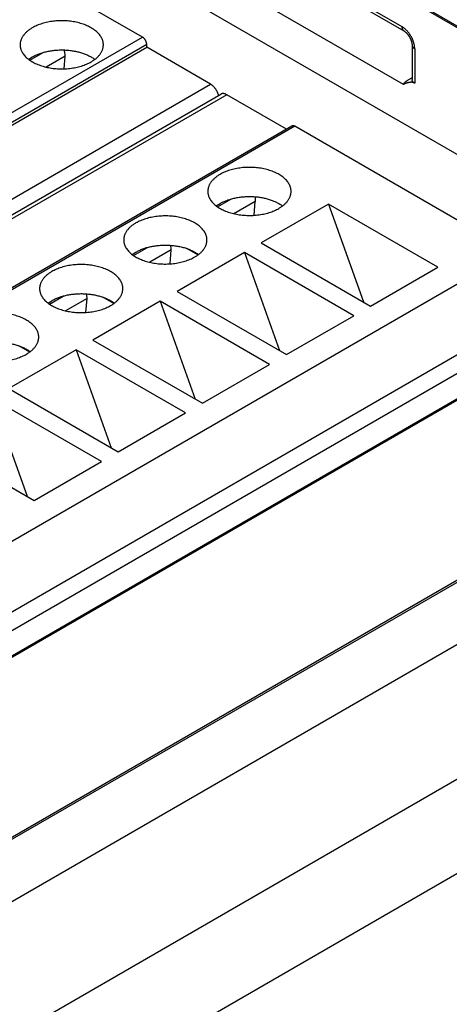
# Model space of a CAD drawing. Header units: inches. Extents: x 0 to 34, y 0 to 22.
# Tile 75 of 80: x 30.952 to 31.308, y 18.541 to 19.355. Entities that reach past the tile are written whole.
import ezdxf

# ---------------------------------------------------------------- set-up
doc = ezdxf.new("R2010")
doc.units = ezdxf.units.IN
doc.header["$LTSCALE"] = 1.87
doc.header["$MEASUREMENT"] = 0
doc.layers.get('0').update_dxf_attribs({"linetype": 'CONTINUOUS'})

msp = doc.modelspace()

# ---------------------------------------------------------------- linework, layer by layer
at = {"color": 7, "linetype": 'CONTINUOUS'}
for p, q in [((31.3233, 19.34474), (30.50474, 19.81737)), ((31.32298, 19.34369), (30.50474, 19.81613)), ((30.50474, 19.7112), (31.61904, 19.06782)), ((31.03139, 19.48643), (31.26846, 19.34954)), ((31.03294, 19.48299), (31.27001, 19.34611)), ((31.05381, 19.34095), (30.87356, 19.44503)), ((31.26971, 19.30176), (31.03002, 19.44016)), ((28.93111, 18.11532), (31.05381, 19.34095)), ((28.93459, 18.10929), (31.05729, 19.33492)), ((28.93459, 18.10688), (31.05729, 19.33251)), ((30.96064, 19.32171), (30.97214, 19.32835)), ((31.05729, 19.33251), (31.05729, 19.33492)), ((31.11019, 19.30197), (31.05729, 19.33251)), ((31.27686, 19.33424), (31.27686, 19.3057)), ((31.27906, 19.33118), (31.27906, 19.30271)), ((30.9596, 19.32247), (30.96264, 19.32447)), ((30.98976, 19.32509), (30.97413, 19.31607)), ((30.98893, 19.31466), (30.98976, 19.32509)), ((31.27686, 19.30734), (31.27337, 19.30532)), ((28.98749, 18.07634), (31.11019, 19.30197)), ((28.99588, 18.06809), (31.11859, 19.29371)), ((31.12352, 19.29323), (29.0008, 18.0676)), ((31.17288, 19.26472), (31.12352, 19.29323)), ((31.17743, 19.26735), (29.05472, 18.04172)), ((31.17989, 19.26711), (29.05718, 18.04148)), ((31.36015, 19.16303), (31.17989, 19.26711)), ((31.11595, 19.20045), (31.12745, 19.20709)), ((31.11491, 19.2012), (31.11795, 19.20321)), ((31.14715, 19.20504), (31.12944, 19.19481)), ((31.14624, 19.1935), (31.14715, 19.20504)), ((31.20773, 19.20281), (31.15205, 19.17066)), ((31.29821, 19.15057), (31.20773, 19.20281)), ((31.20773, 19.20281), (31.23665, 19.12182)), ((31.04635, 19.16027), (31.05785, 19.16691)), ((31.07758, 19.1656), (31.07717, 19.16869)), ((31.09969, 19.16071), (31.0906, 19.16596)), ((31.15205, 19.17066), (31.24253, 19.11842)), ((31.36015, 19.16303), (29.23743, 17.9374)), ((31.04531, 19.16102), (31.04835, 19.16303)), ((31.07755, 19.16485), (31.05984, 19.15462)), ((31.07664, 19.15331), (31.07755, 19.16485)), ((31.13813, 19.16263), (31.08245, 19.13048)), ((31.22861, 19.11039), (31.13813, 19.16263)), ((31.13813, 19.16263), (31.16705, 19.08163)), ((31.24253, 19.11842), (31.29821, 19.15057)), ((30.97675, 19.12008), (30.98826, 19.12672)), ((31.00796, 19.12467), (30.99024, 19.11444)), ((31.00704, 19.11313), (31.00796, 19.12467)), ((31.00799, 19.12542), (31.00758, 19.1285)), ((31.0301, 19.12053), (31.021, 19.12578)), ((31.08245, 19.13048), (31.17293, 19.07824)), ((30.97571, 19.12084), (30.97875, 19.12285)), ((31.06853, 19.12244), (31.01286, 19.09029)), ((31.15901, 19.0702), (31.06853, 19.12244)), ((31.06853, 19.12244), (31.09746, 19.04145)), ((29.2522, 17.88772), (31.37491, 19.11335)), ((31.17293, 19.07824), (31.22861, 19.11039)), ((31.35597, 19.08668), (29.24036, 17.86516)), ((29.25922, 17.85426), (31.39961, 19.0901)), ((30.9605, 19.08034), (30.95141, 19.08559)), ((31.01286, 19.09029), (31.10333, 19.03805)), ((28.99532, 17.55291), (31.64593, 19.08334)), ((28.99678, 17.55207), (31.64843, 19.0831)), ((31.37407, 19.07624), (29.25845, 17.85471)), ((30.99894, 19.08226), (30.94326, 19.05011)), ((31.08941, 19.03002), (30.99894, 19.08226)), ((30.99894, 19.08226), (31.02786, 19.00126)), ((31.10333, 19.03805), (31.15901, 19.0702)), ((31.69319, 19.05725), (29.04154, 17.52622)), ((30.94326, 19.05011), (31.03374, 18.99787)), ((31.01982, 18.98983), (30.92934, 19.04207)), ((30.92934, 19.04207), (30.95826, 18.96108)), ((31.03374, 18.99787), (31.08941, 19.03002)), ((30.87366, 19.00992), (30.96414, 18.95768)), ((30.96414, 18.95768), (31.01982, 18.98983)), ((31.75443, 18.98107), (29.10278, 17.45004)), ((29.11699, 17.3806), (31.76864, 18.91163))]:
    msp.add_line(p, q, dxfattribs=at)
msp.add_lwpolyline([(31.27001, 19.34611), (31.27011, 19.34605), (31.27025, 19.34597), (31.27038, 19.34588), (31.27052, 19.34579), (31.27067, 19.34568), (31.27082, 19.34557), (31.27097, 19.34546), (31.27113, 19.34533), (31.27129, 19.3452), (31.27145, 19.34506), (31.27162, 19.34491), (31.27179, 19.34475), (31.27196, 19.34459), (31.27214, 19.34441), (31.27232, 19.34423), (31.27249, 19.34404), (31.27267, 19.34385), (31.27285, 19.34365), (31.27302, 19.34344), (31.2732, 19.34323), (31.27337, 19.34301), (31.27355, 19.34278), (31.27372, 19.34255), (31.27388, 19.34232), (31.27405, 19.34208), (31.27422, 19.34183), (31.27438, 19.34158), (31.27453, 19.34133), (31.27469, 19.34107), (31.27484, 19.34081), (31.27498, 19.34055), (31.27513, 19.34028), (31.27526, 19.34002), (31.27539, 19.33975), (31.27552, 19.33949), (31.27564, 19.33922), (31.27575, 19.33896), (31.27586, 19.3387), (31.27596, 19.33844), (31.27606, 19.33818), (31.27615, 19.33792), (31.27624, 19.33767), (31.27632, 19.33742), (31.27639, 19.33717), (31.27646, 19.33693), (31.27652, 19.33669), (31.27658, 19.33646), (31.27663, 19.33623), (31.27668, 19.33601), (31.27672, 19.3358), (31.27675, 19.33559), (31.27678, 19.33539), (31.2768, 19.3352), (31.27682, 19.33502), (31.27684, 19.33484), (31.27685, 19.33467), (31.27686, 19.33451), (31.27686, 19.33436), (31.27686, 19.33424)], dxfattribs=at)
for centre, start in [((30.98035, 19.32583), 355.49608), ((31.06815, 19.16559), 355.4961), ((30.99855, 19.12541), 355.4961)]:
    msp.add_arc(centre, 0.00944, start, 0.07637, dxfattribs=at)
for points, knots in [([(31.02145, 19.33452), (31.02145, 19.33476), (31.02143, 19.33525), (31.02136, 19.33598), (31.02125, 19.33671), (31.02108, 19.33744), (31.02087, 19.33816), (31.02062, 19.33888), (31.02032, 19.33959), (31.01985, 19.34054), (31.01915, 19.34171), (31.01815, 19.34306), (31.01697, 19.34436), (31.01564, 19.3456), (31.01415, 19.34679), (31.01252, 19.34791), (31.01074, 19.34896), (31.00884, 19.34992), (31.00682, 19.35081), (31.0047, 19.3516), (31.00248, 19.35231), (31.00017, 19.35292), (30.9978, 19.35343), (30.99536, 19.35383), (30.99289, 19.35413), (30.99037, 19.35433), (30.98785, 19.35442), (30.98531, 19.3544), (30.98279, 19.35428), (30.98029, 19.35405), (30.97782, 19.35371), (30.9754, 19.35327), (30.97305, 19.35272), (30.97077, 19.35208), (30.96858, 19.35135), (30.96649, 19.35052), (30.96451, 19.34961), (30.96325, 19.34893), (30.96264, 19.34858)], [0, 0, 0, 0, 0.010653, 0.021335, 0.032074, 0.042898, 0.053833, 0.064905, 0.076137, 0.08755, 0.110991, 0.135368, 0.160781, 0.187296, 0.214949, 0.243748, 0.273677, 0.3047, 0.336759, 0.369784, 0.403688, 0.438373, 0.473732, 0.509648, 0.545999, 0.582658, 0.619494, 0.656374, 0.693166, 0.729736, 0.765956, 0.8017, 0.836846, 0.871282, 0.904903, 0.937615, 0.969337, 1, 1, 1, 1]), ([(30.96264, 19.34858), (30.96225, 19.34836), (30.96148, 19.34789), (30.96038, 19.34715), (30.95933, 19.34638), (30.95836, 19.34558), (30.95745, 19.34476), (30.95662, 19.34391), (30.95586, 19.34304), (30.95517, 19.34215), (30.95456, 19.34123), (30.95403, 19.34031), (30.95358, 19.33936), (30.9532, 19.33841), (30.95291, 19.33744), (30.9527, 19.33647), (30.95258, 19.3355), (30.95255, 19.33484), (30.95255, 19.33452)], [0, 0, 0, 0, 0.075233, 0.14856, 0.219957, 0.28942, 0.356963, 0.422622, 0.486452, 0.548535, 0.608975, 0.667901, 0.725471, 0.781862, 0.837279, 0.891946, 0.946102, 1, 1, 1, 1]), ([(31.26846, 19.34954), (31.26846, 19.34935), (31.26847, 19.34897), (31.26855, 19.34842), (31.26867, 19.3479), (31.26885, 19.34744), (31.26907, 19.34702), (31.26929, 19.34671), (31.2695, 19.3465), (31.26966, 19.34635), (31.26983, 19.34622), (31.26995, 19.34615), (31.27001, 19.34611)], [0, 0, 0, 0, 0.148578, 0.289445, 0.422643, 0.548539, 0.667875, 0.781791, 0.837227, 0.891911, 0.946085, 1, 1, 1, 1]), ([(31.27906, 19.33118), (31.27906, 19.33128), (31.27906, 19.33148), (31.27905, 19.33179), (31.27903, 19.33209), (31.279, 19.33251), (31.27895, 19.33304), (31.27886, 19.33369), (31.27875, 19.33434), (31.27856, 19.33523), (31.27826, 19.33634), (31.27789, 19.33746), (31.27755, 19.33835), (31.27728, 19.33901), (31.27698, 19.33968), (31.27655, 19.34056), (31.27597, 19.34163), (31.2752, 19.34289), (31.2745, 19.34389), (31.27391, 19.34465), (31.27331, 19.34539), (31.27253, 19.34627), (31.27155, 19.34724), (31.27071, 19.34798), (31.27002, 19.34851), (31.26959, 19.34883), (31.26924, 19.34906), (31.26898, 19.34923), (31.26872, 19.34939), (31.26854, 19.34949), (31.26846, 19.34954)], [0, 0, 0, 0, 0.013721, 0.027604, 0.041645, 0.055847, 0.084718, 0.114193, 0.144236, 0.17481, 0.237374, 0.301555, 0.334143, 0.366997, 0.400064, 0.43329, 0.500002, 0.566715, 0.633, 0.665852, 0.69844, 0.762626, 0.825199, 0.885806, 0.915276, 0.944147, 0.95835, 0.972392, 0.986277, 1, 1, 1, 1]), ([(31.05729, 19.33492), (31.05729, 19.33506), (31.05728, 19.33533), (31.05723, 19.33575), (31.05715, 19.33618), (31.05703, 19.33662), (31.05689, 19.33706), (31.05671, 19.3375), (31.05651, 19.33793), (31.05628, 19.33835), (31.05603, 19.33876), (31.05575, 19.33916), (31.05546, 19.33953), (31.05515, 19.33987), (31.05483, 19.34019), (31.0545, 19.34048), (31.05416, 19.34073), (31.05393, 19.34088), (31.05381, 19.34095)], [0, 0, 0, 0, 0.055837, 0.114176, 0.174779, 0.237348, 0.301543, 0.366986, 0.433276, 0.499994, 0.566711, 0.633002, 0.698447, 0.762643, 0.825214, 0.885819, 0.944161, 1, 1, 1, 1]), ([(30.95255, 19.33452), (30.95255, 19.33427), (30.95257, 19.33379), (30.95264, 19.33305), (30.95275, 19.33232), (30.95292, 19.3316), (30.95313, 19.33087), (30.95338, 19.33015), (30.95368, 19.32944), (30.95415, 19.32849), (30.95485, 19.32733), (30.95585, 19.32598), (30.95703, 19.32468), (30.95836, 19.32343), (30.95985, 19.32225), (30.96149, 19.32113), (30.96326, 19.32008), (30.96516, 19.31911), (30.96718, 19.31823), (30.9693, 19.31743), (30.97152, 19.31673), (30.97383, 19.31612), (30.9762, 19.31561), (30.97864, 19.3152), (30.98112, 19.3149), (30.98363, 19.31471), (30.98616, 19.31462), (30.98869, 19.31463), (30.99121, 19.31476), (30.99372, 19.31499), (30.99618, 19.31533), (30.9986, 19.31577), (31.00095, 19.31631), (31.00323, 19.31695), (31.00542, 19.31769), (31.00751, 19.31851), (31.00949, 19.31943), (31.01075, 19.3201), (31.01136, 19.32045)], [0, 0, 0, 0, 0.010653, 0.021335, 0.032074, 0.042898, 0.053833, 0.064905, 0.076137, 0.08755, 0.110991, 0.135368, 0.160781, 0.187296, 0.214949, 0.243748, 0.273677, 0.3047, 0.336759, 0.369784, 0.403688, 0.438373, 0.473732, 0.509648, 0.545999, 0.582658, 0.619494, 0.656374, 0.693166, 0.729736, 0.765956, 0.8017, 0.836846, 0.871282, 0.904903, 0.937615, 0.969337, 1, 1, 1, 1]), ([(30.96264, 19.32447), (30.96308, 19.32473), (30.96398, 19.32522), (30.96538, 19.32591), (30.96684, 19.32655), (30.96835, 19.32715), (30.96992, 19.32769), (30.97154, 19.32819), (30.9732, 19.32864), (30.9749, 19.32904), (30.97663, 19.32939), (30.97899, 19.32978), (30.982, 19.33013), (30.98565, 19.33032), (30.98931, 19.33029), (30.99294, 19.33004), (30.99593, 19.32964), (30.99827, 19.32922), (30.99999, 19.32884), (31.00167, 19.32842), (31.00331, 19.32794), (31.0049, 19.32741), (31.00644, 19.32684), (31.00793, 19.32622), (31.00936, 19.32555), (31.01072, 19.32485), (31.01202, 19.3241), (31.01325, 19.32331), (31.01403, 19.32275), (31.0144, 19.32247)], [0, 0, 0, 0, 0.027972, 0.056656, 0.086024, 0.116041, 0.146667, 0.177858, 0.209567, 0.241743, 0.274331, 0.307275, 0.373984, 0.441389, 0.508983, 0.576255, 0.642702, 0.675468, 0.707849, 0.739788, 0.771234, 0.802138, 0.832452, 0.862135, 0.891152, 0.919469, 0.947061, 0.973909, 1, 1, 1, 1]), ([(30.98978, 19.32584), (30.98978, 19.3262), (30.98975, 19.32692), (30.98959, 19.32801), (30.98934, 19.32914), (30.98911, 19.32989), (30.98898, 19.33027)], [0, 0, 0, 0, 0.233409, 0.47893, 0.735075, 1, 1, 1, 1]), ([(31.01136, 19.32045), (31.01175, 19.32068), (31.01252, 19.32115), (31.01363, 19.32189), (31.01467, 19.32265), (31.01564, 19.32345), (31.01655, 19.32428), (31.01738, 19.32513), (31.01814, 19.326), (31.01883, 19.32689), (31.01944, 19.3278), (31.01997, 19.32873), (31.02043, 19.32967), (31.0208, 19.33063), (31.02109, 19.33159), (31.0213, 19.33256), (31.02142, 19.33354), (31.02145, 19.33419), (31.02145, 19.33452)], [0, 0, 0, 0, 0.075233, 0.14856, 0.219957, 0.28942, 0.356963, 0.422622, 0.486452, 0.548535, 0.608975, 0.667901, 0.725471, 0.781862, 0.837279, 0.891946, 0.946102, 1, 1, 1, 1]), ([(31.27686, 19.33424), (31.27686, 19.33417), (31.27687, 19.33402), (31.2769, 19.33381), (31.27694, 19.3336), (31.27703, 19.33332), (31.27718, 19.33297), (31.27743, 19.33257), (31.27775, 19.33218), (31.27813, 19.33182), (31.27857, 19.33148), (31.27889, 19.33127), (31.27906, 19.33118)], [0, 0, 0, 0, 0.053917, 0.108092, 0.162777, 0.218213, 0.332131, 0.451468, 0.577364, 0.71056, 0.851426, 1, 1, 1, 1]), ([(31.26971, 19.30176), (31.26974, 19.3018), (31.26978, 19.30189), (31.26984, 19.30201), (31.26991, 19.30214), (31.26999, 19.30226), (31.27007, 19.30238), (31.27018, 19.30255), (31.27032, 19.30275), (31.27051, 19.30299), (31.27071, 19.30322), (31.27092, 19.30345), (31.27122, 19.30376), (31.27155, 19.30405), (31.2719, 19.30433), (31.27217, 19.30454), (31.27245, 19.30475), (31.27275, 19.30495), (31.27306, 19.30514), (31.27327, 19.30526), (31.27337, 19.30532)], [0, 0, 0, 0, 0.027154, 0.054475, 0.082097, 0.109986, 0.13808, 0.166397, 0.223777, 0.282177, 0.341642, 0.402213, 0.463924, 0.590855, 0.65612, 0.722572, 0.790197, 0.858976, 0.928898, 1, 1, 1, 1]), ([(31.27906, 19.30271), (31.27902, 19.30273), (31.27895, 19.30277), (31.27887, 19.30282), (31.27879, 19.30287), (31.27869, 19.30294), (31.27857, 19.30302), (31.27845, 19.3031), (31.2783, 19.30321), (31.27806, 19.30341), (31.27775, 19.3037), (31.27743, 19.30408), (31.27718, 19.30447), (31.27703, 19.30481), (31.27694, 19.30509), (31.2769, 19.30529), (31.27687, 19.3055), (31.27686, 19.30564), (31.27686, 19.3057)], [0, 0, 0, 0, 0.03838, 0.057378, 0.076273, 0.113721, 0.15065, 0.187056, 0.222947, 0.293162, 0.427387, 0.553721, 0.672816, 0.78566, 0.840279, 0.894021, 0.947166, 1, 1, 1, 1]), ([(31.11679, 19.29267), (31.11673, 19.2929), (31.1166, 19.29337), (31.11637, 19.29407), (31.1161, 19.29477), (31.1158, 19.29547), (31.11546, 19.29615), (31.11509, 19.29682), (31.11469, 19.29748), (31.11426, 19.29811), (31.11381, 19.29872), (31.11334, 19.29929), (31.11284, 19.29984), (31.11233, 19.30035), (31.11181, 19.30082), (31.11128, 19.30125), (31.11074, 19.30163), (31.11037, 19.30186), (31.11019, 19.30197)], [0, 0, 0, 0, 0.061895, 0.125038, 0.189197, 0.254123, 0.319561, 0.385247, 0.450916, 0.516301, 0.58114, 0.645177, 0.708168, 0.76988, 0.830098, 0.888631, 0.945311, 1, 1, 1, 1]), ([(31.27906, 19.30271), (31.279, 19.30274), (31.27889, 19.3028), (31.27872, 19.30289), (31.27855, 19.30298), (31.27832, 19.30308), (31.27804, 19.30319), (31.2777, 19.3033), (31.27737, 19.30338), (31.27704, 19.30344), (31.27672, 19.30348), (31.2764, 19.30351), (31.27609, 19.30352), (31.27568, 19.30351), (31.27518, 19.30347), (31.2746, 19.30338), (31.27402, 19.30327), (31.27346, 19.30313), (31.27291, 19.30297), (31.27236, 19.30279), (31.27191, 19.30264), (31.27155, 19.30251), (31.27129, 19.30241), (31.27102, 19.3023), (31.27076, 19.3022), (31.2705, 19.30209), (31.27015, 19.30195), (31.26989, 19.30184), (31.26971, 19.30176)], [0, 0, 0, 0, 0.020202, 0.0401, 0.059653, 0.078866, 0.11629, 0.15247, 0.187531, 0.221608, 0.254838, 0.287349, 0.319256, 0.350658, 0.412287, 0.4728, 0.532555, 0.591785, 0.650641, 0.709229, 0.767619, 0.796756, 0.825861, 0.854938, 0.883992, 0.913027, 0.942039, 1, 1, 1, 1]), ([(31.12352, 19.29323), (31.12329, 19.29335), (31.12285, 19.29359), (31.12218, 19.29386), (31.12151, 19.29406), (31.12087, 19.29416), (31.12034, 19.29418), (31.11994, 19.29415), (31.11965, 19.29411), (31.11937, 19.29404), (31.1191, 19.29395), (31.11884, 19.29385), (31.11868, 19.29376), (31.11859, 19.29371)], [0, 0, 0, 0, 0.148568, 0.289427, 0.422615, 0.548501, 0.667827, 0.72541, 0.781814, 0.837244, 0.891923, 0.946091, 1, 1, 1, 1]), ([(31.17989, 19.26711), (31.17978, 19.26717), (31.17956, 19.26729), (31.17922, 19.26742), (31.17889, 19.26752), (31.17856, 19.26757), (31.17825, 19.26759), (31.17796, 19.26755), (31.17768, 19.26748), (31.17751, 19.2674), (31.17743, 19.26735)], [0, 0, 0, 0, 0.148609, 0.289505, 0.42273, 0.54865, 0.668007, 0.781943, 0.89199, 1, 1, 1, 1]), ([(31.17676, 19.21326), (31.17676, 19.2135), (31.17674, 19.21399), (31.17667, 19.21472), (31.17655, 19.21545), (31.17639, 19.21618), (31.17618, 19.2169), (31.17593, 19.21762), (31.17562, 19.21833), (31.17516, 19.21928), (31.17446, 19.22045), (31.17345, 19.2218), (31.17228, 19.2231), (31.17095, 19.22434), (31.16946, 19.22553), (31.16782, 19.22665), (31.16605, 19.22769), (31.16415, 19.22866), (31.16213, 19.22955), (31.16001, 19.23034), (31.15778, 19.23105), (31.15548, 19.23166), (31.1531, 19.23217), (31.15067, 19.23257), (31.14819, 19.23287), (31.14568, 19.23307), (31.14315, 19.23316), (31.14062, 19.23314), (31.13809, 19.23302), (31.13559, 19.23279), (31.13313, 19.23245), (31.13071, 19.23201), (31.12836, 19.23146), (31.12608, 19.23082), (31.12389, 19.23009), (31.1218, 19.22926), (31.11982, 19.22835), (31.11856, 19.22767), (31.11795, 19.22732)], [0, 0, 0, 0, 0.010653, 0.021335, 0.032074, 0.042898, 0.053833, 0.064905, 0.076137, 0.08755, 0.110991, 0.135368, 0.160781, 0.187296, 0.214949, 0.243748, 0.273677, 0.3047, 0.336759, 0.369784, 0.403688, 0.438373, 0.473731, 0.509647, 0.545998, 0.582657, 0.619493, 0.656374, 0.693165, 0.729736, 0.765956, 0.8017, 0.836846, 0.871282, 0.904903, 0.937615, 0.969336, 1, 1, 1, 1]), ([(31.11795, 19.22732), (31.11756, 19.2271), (31.11679, 19.22663), (31.11568, 19.22589), (31.11464, 19.22512), (31.11367, 19.22432), (31.11276, 19.2235), (31.11193, 19.22265), (31.11116, 19.22178), (31.11048, 19.22088), (31.10987, 19.21997), (31.10933, 19.21905), (31.10888, 19.2181), (31.10851, 19.21715), (31.10822, 19.21618), (31.10801, 19.21521), (31.10789, 19.21424), (31.10786, 19.21358), (31.10786, 19.21326)], [0, 0, 0, 0, 0.075233, 0.14856, 0.219957, 0.28942, 0.356963, 0.422622, 0.486452, 0.548535, 0.608975, 0.667902, 0.725471, 0.781862, 0.83728, 0.891946, 0.946102, 1, 1, 1, 1]), ([(31.10786, 19.21326), (31.10786, 19.21301), (31.10787, 19.21252), (31.10794, 19.21179), (31.10806, 19.21106), (31.10822, 19.21034), (31.10843, 19.20961), (31.10869, 19.20889), (31.10899, 19.20818), (31.10946, 19.20723), (31.11016, 19.20607), (31.11116, 19.20472), (31.11233, 19.20342), (31.11367, 19.20217), (31.11516, 19.20099), (31.11679, 19.19987), (31.11857, 19.19882), (31.12047, 19.19785), (31.12248, 19.19697), (31.12461, 19.19617), (31.12683, 19.19547), (31.12914, 19.19486), (31.13151, 19.19435), (31.13394, 19.19394), (31.13642, 19.19364), (31.13893, 19.19345), (31.14146, 19.19336), (31.144, 19.19337), (31.14652, 19.1935), (31.14902, 19.19373), (31.15149, 19.19407), (31.1539, 19.19451), (31.15626, 19.19505), (31.15853, 19.19569), (31.16072, 19.19643), (31.16282, 19.19725), (31.1648, 19.19817), (31.16606, 19.19884), (31.16667, 19.19919)], [0, 0, 0, 0, 0.010653, 0.021335, 0.032074, 0.042898, 0.053833, 0.064905, 0.076137, 0.08755, 0.110991, 0.135368, 0.160781, 0.187296, 0.214949, 0.243748, 0.273677, 0.3047, 0.336759, 0.369784, 0.403688, 0.438373, 0.473731, 0.509647, 0.545998, 0.582657, 0.619493, 0.656374, 0.693165, 0.729736, 0.765956, 0.8017, 0.836846, 0.871282, 0.904903, 0.937615, 0.969336, 1, 1, 1, 1]), ([(31.11795, 19.20321), (31.11839, 19.20347), (31.11929, 19.20396), (31.12068, 19.20465), (31.12214, 19.20529), (31.12366, 19.20588), (31.12523, 19.20643), (31.12684, 19.20693), (31.12851, 19.20738), (31.13021, 19.20778), (31.13194, 19.20813), (31.1343, 19.20852), (31.13731, 19.20887), (31.14095, 19.20906), (31.14461, 19.20903), (31.14825, 19.20878), (31.15124, 19.20838), (31.15358, 19.20795), (31.1553, 19.20758), (31.15698, 19.20716), (31.15862, 19.20668), (31.16021, 19.20615), (31.16175, 19.20558), (31.16324, 19.20496), (31.16467, 19.20429), (31.16603, 19.20359), (31.16733, 19.20284), (31.16855, 19.20205), (31.16933, 19.20149), (31.16971, 19.2012)], [0, 0, 0, 0, 0.027972, 0.056657, 0.086024, 0.116041, 0.146667, 0.177858, 0.209568, 0.241744, 0.274332, 0.307276, 0.373985, 0.441389, 0.508983, 0.576255, 0.642702, 0.675468, 0.707849, 0.739789, 0.771235, 0.802138, 0.832452, 0.862136, 0.891152, 0.919469, 0.947061, 0.973909, 1, 1, 1, 1]), ([(31.14677, 19.20887), (31.14686, 19.20854), (31.147, 19.20788), (31.14714, 19.2069), (31.14719, 19.20595), (31.14717, 19.20533), (31.14715, 19.20504)], [0, 0, 0, 0, 0.266208, 0.52238, 0.767276, 1, 1, 1, 1]), ([(31.16667, 19.19919), (31.16706, 19.19942), (31.16783, 19.19989), (31.16893, 19.20062), (31.16997, 19.20139), (31.17095, 19.20219), (31.17185, 19.20302), (31.17269, 19.20387), (31.17345, 19.20474), (31.17414, 19.20563), (31.17475, 19.20654), (31.17528, 19.20747), (31.17573, 19.20841), (31.17611, 19.20937), (31.1764, 19.21033), (31.1766, 19.2113), (31.17673, 19.21228), (31.17676, 19.21293), (31.17676, 19.21326)], [0, 0, 0, 0, 0.075233, 0.14856, 0.219957, 0.28942, 0.356963, 0.422622, 0.486452, 0.548535, 0.608975, 0.667902, 0.725471, 0.781862, 0.83728, 0.891946, 0.946102, 1, 1, 1, 1]), ([(31.10716, 19.17307), (31.10716, 19.17332), (31.10714, 19.17381), (31.10707, 19.17454), (31.10696, 19.17527), (31.10679, 19.176), (31.10658, 19.17672), (31.10633, 19.17744), (31.10603, 19.17815), (31.10556, 19.1791), (31.10486, 19.18027), (31.10386, 19.18161), (31.10268, 19.18291), (31.10135, 19.18416), (31.09986, 19.18535), (31.09823, 19.18646), (31.09645, 19.18751), (31.09455, 19.18848), (31.09253, 19.18936), (31.09041, 19.19016), (31.08819, 19.19086), (31.08588, 19.19147), (31.08351, 19.19198), (31.08107, 19.19239), (31.07859, 19.19269), (31.07608, 19.19289), (31.07356, 19.19298), (31.07102, 19.19296), (31.0685, 19.19283), (31.066, 19.1926), (31.06353, 19.19226), (31.06111, 19.19182), (31.05876, 19.19128), (31.05648, 19.19064), (31.05429, 19.1899), (31.0522, 19.18908), (31.05022, 19.18816), (31.04896, 19.18749), (31.04835, 19.18714)], [0, 0, 0, 0, 0.010653, 0.021335, 0.032074, 0.042898, 0.053833, 0.064905, 0.076137, 0.08755, 0.110991, 0.135368, 0.160781, 0.187296, 0.214949, 0.243748, 0.273677, 0.3047, 0.336759, 0.369784, 0.403688, 0.438373, 0.473731, 0.509647, 0.545998, 0.582657, 0.619493, 0.656374, 0.693165, 0.729736, 0.765956, 0.8017, 0.836846, 0.871282, 0.904903, 0.937615, 0.969336, 1, 1, 1, 1]), ([(31.04835, 19.18714), (31.04796, 19.18691), (31.04719, 19.18645), (31.04608, 19.18571), (31.04504, 19.18494), (31.04407, 19.18414), (31.04316, 19.18332), (31.04233, 19.18247), (31.04157, 19.18159), (31.04088, 19.1807), (31.04027, 19.17979), (31.03974, 19.17886), (31.03928, 19.17792), (31.03891, 19.17696), (31.03862, 19.176), (31.03841, 19.17503), (31.03829, 19.17405), (31.03826, 19.1734), (31.03826, 19.17307)], [0, 0, 0, 0, 0.075233, 0.14856, 0.219957, 0.28942, 0.356963, 0.422622, 0.486452, 0.548535, 0.608975, 0.667902, 0.725471, 0.781862, 0.83728, 0.891946, 0.946102, 1, 1, 1, 1]), ([(31.03826, 19.17307), (31.03826, 19.17283), (31.03828, 19.17234), (31.03835, 19.17161), (31.03846, 19.17088), (31.03863, 19.17015), (31.03884, 19.16943), (31.03909, 19.16871), (31.03939, 19.168), (31.03986, 19.16705), (31.04056, 19.16588), (31.04156, 19.16453), (31.04274, 19.16323), (31.04407, 19.16199), (31.04556, 19.1608), (31.0472, 19.15968), (31.04897, 19.15864), (31.05087, 19.15767), (31.05289, 19.15678), (31.05501, 19.15599), (31.05723, 19.15528), (31.05954, 19.15468), (31.06191, 19.15417), (31.06435, 19.15376), (31.06683, 19.15346), (31.06934, 19.15326), (31.07187, 19.15317), (31.0744, 19.15319), (31.07692, 19.15331), (31.07943, 19.15355), (31.08189, 19.15388), (31.08431, 19.15432), (31.08666, 19.15487), (31.08894, 19.15551), (31.09113, 19.15624), (31.09322, 19.15707), (31.0952, 19.15798), (31.09646, 19.15866), (31.09707, 19.15901)], [0, 0, 0, 0, 0.010653, 0.021335, 0.032074, 0.042898, 0.053833, 0.064905, 0.076137, 0.08755, 0.110991, 0.135368, 0.160781, 0.187296, 0.214949, 0.243748, 0.273677, 0.3047, 0.336759, 0.369784, 0.403688, 0.438373, 0.473731, 0.509647, 0.545998, 0.582657, 0.619493, 0.656374, 0.693165, 0.729736, 0.765956, 0.8017, 0.836846, 0.871282, 0.904903, 0.937615, 0.969336, 1, 1, 1, 1]), ([(31.04835, 19.16303), (31.04879, 19.16328), (31.04969, 19.16377), (31.05109, 19.16446), (31.05255, 19.1651), (31.05406, 19.1657), (31.05563, 19.16625), (31.05725, 19.16675), (31.05891, 19.1672), (31.06061, 19.1676), (31.06234, 19.16794), (31.0647, 19.16833), (31.06771, 19.16868), (31.07136, 19.16888), (31.07502, 19.16885), (31.07865, 19.1686), (31.08164, 19.1682), (31.08398, 19.16777), (31.0857, 19.1674), (31.08738, 19.16697), (31.08902, 19.1665), (31.09061, 19.16597), (31.09215, 19.1654), (31.09364, 19.16477), (31.09507, 19.16411), (31.09643, 19.1634), (31.09773, 19.16265), (31.09896, 19.16186), (31.09974, 19.16131), (31.10011, 19.16102)], [0, 0, 0, 0, 0.027972, 0.056657, 0.086024, 0.116041, 0.146667, 0.177858, 0.209568, 0.241744, 0.274332, 0.307276, 0.373985, 0.441389, 0.508983, 0.576255, 0.642702, 0.675468, 0.707849, 0.739789, 0.771235, 0.802138, 0.832452, 0.862136, 0.891152, 0.919469, 0.947061, 0.973909, 1, 1, 1, 1]), ([(31.09707, 19.15901), (31.09746, 19.15924), (31.09823, 19.1597), (31.09934, 19.16044), (31.10038, 19.16121), (31.10135, 19.16201), (31.10226, 19.16283), (31.10309, 19.16368), (31.10385, 19.16455), (31.10454, 19.16545), (31.10515, 19.16636), (31.10568, 19.16729), (31.10614, 19.16823), (31.10651, 19.16918), (31.1068, 19.17015), (31.10701, 19.17112), (31.10713, 19.17209), (31.10716, 19.17275), (31.10716, 19.17307)], [0, 0, 0, 0, 0.075233, 0.14856, 0.219957, 0.28942, 0.356963, 0.422622, 0.486452, 0.548535, 0.608975, 0.667902, 0.725471, 0.781862, 0.83728, 0.891946, 0.946102, 1, 1, 1, 1]), ([(31.03756, 19.13289), (31.03756, 19.13313), (31.03755, 19.13362), (31.03748, 19.13435), (31.03736, 19.13508), (31.0372, 19.13581), (31.03699, 19.13653), (31.03673, 19.13725), (31.03643, 19.13797), (31.03596, 19.13891), (31.03526, 19.14008), (31.03426, 19.14143), (31.03309, 19.14273), (31.03175, 19.14398), (31.03026, 19.14516), (31.02863, 19.14628), (31.02686, 19.14733), (31.02495, 19.14829), (31.02294, 19.14918), (31.02081, 19.14997), (31.01859, 19.15068), (31.01629, 19.15129), (31.01391, 19.1518), (31.01148, 19.1522), (31.009, 19.15251), (31.00649, 19.1527), (31.00396, 19.15279), (31.00142, 19.15277), (30.9989, 19.15265), (30.9964, 19.15242), (30.99393, 19.15208), (30.99152, 19.15164), (30.98916, 19.1511), (30.98689, 19.15045), (30.9847, 19.14972), (30.98261, 19.14889), (30.98062, 19.14798), (30.97936, 19.1473), (30.97875, 19.14695)], [0, 0, 0, 0, 0.010653, 0.021335, 0.032074, 0.042898, 0.053833, 0.064905, 0.076137, 0.08755, 0.110991, 0.135368, 0.160781, 0.187296, 0.214949, 0.243748, 0.273677, 0.3047, 0.336759, 0.369784, 0.403688, 0.438373, 0.473731, 0.509647, 0.545998, 0.582657, 0.619493, 0.656374, 0.693165, 0.729736, 0.765956, 0.8017, 0.836846, 0.871282, 0.904903, 0.937615, 0.969336, 1, 1, 1, 1]), ([(30.97875, 19.14695), (30.97836, 19.14673), (30.97759, 19.14626), (30.97649, 19.14552), (30.97545, 19.14475), (30.97447, 19.14396), (30.97357, 19.14313), (30.97273, 19.14228), (30.97197, 19.14141), (30.97128, 19.14052), (30.97067, 19.1396), (30.97014, 19.13868), (30.96969, 19.13773), (30.96932, 19.13678), (30.96903, 19.13582), (30.96882, 19.13484), (30.96869, 19.13387), (30.96866, 19.13321), (30.96866, 19.13289)], [0, 0, 0, 0, 0.075233, 0.14856, 0.219957, 0.28942, 0.356963, 0.422622, 0.486452, 0.548535, 0.608975, 0.667902, 0.725471, 0.781862, 0.83728, 0.891946, 0.946102, 1, 1, 1, 1]), ([(30.96866, 19.13289), (30.96866, 19.13264), (30.96868, 19.13216), (30.96875, 19.13142), (30.96887, 19.13069), (30.96903, 19.12997), (30.96924, 19.12924), (30.9695, 19.12852), (30.9698, 19.12781), (30.97026, 19.12686), (30.97096, 19.1257), (30.97197, 19.12435), (30.97314, 19.12305), (30.97447, 19.1218), (30.97596, 19.12062), (30.9776, 19.1195), (30.97937, 19.11845), (30.98127, 19.11748), (30.98329, 19.1166), (30.98542, 19.1158), (30.98764, 19.1151), (30.98994, 19.11449), (30.99232, 19.11398), (30.99475, 19.11358), (30.99723, 19.11327), (30.99974, 19.11308), (31.00227, 19.11299), (31.0048, 19.113), (31.00733, 19.11313), (31.00983, 19.11336), (31.01229, 19.1137), (31.01471, 19.11414), (31.01706, 19.11468), (31.01934, 19.11532), (31.02153, 19.11606), (31.02362, 19.11689), (31.0256, 19.1178), (31.02686, 19.11847), (31.02747, 19.11882)], [0, 0, 0, 0, 0.010653, 0.021335, 0.032074, 0.042898, 0.053833, 0.064905, 0.076137, 0.08755, 0.110991, 0.135368, 0.160781, 0.187296, 0.214949, 0.243748, 0.273677, 0.3047, 0.336759, 0.369784, 0.403688, 0.438373, 0.473731, 0.509647, 0.545998, 0.582657, 0.619493, 0.656374, 0.693165, 0.729736, 0.765956, 0.8017, 0.836846, 0.871282, 0.904903, 0.937615, 0.969336, 1, 1, 1, 1]), ([(31.02747, 19.11882), (31.02787, 19.11905), (31.02863, 19.11952), (31.02974, 19.12026), (31.03078, 19.12102), (31.03175, 19.12182), (31.03266, 19.12265), (31.0335, 19.1235), (31.03426, 19.12437), (31.03494, 19.12526), (31.03555, 19.12617), (31.03609, 19.1271), (31.03654, 19.12804), (31.03691, 19.129), (31.0372, 19.12996), (31.03741, 19.13093), (31.03753, 19.13191), (31.03756, 19.13256), (31.03756, 19.13289)], [0, 0, 0, 0, 0.075233, 0.14856, 0.219957, 0.28942, 0.356963, 0.422622, 0.486452, 0.548535, 0.608975, 0.667902, 0.725471, 0.781862, 0.83728, 0.891946, 0.946102, 1, 1, 1, 1]), ([(30.97875, 19.12285), (30.97919, 19.1231), (30.98009, 19.12359), (30.98149, 19.12428), (30.98295, 19.12492), (30.98446, 19.12552), (30.98603, 19.12606), (30.98765, 19.12657), (30.98931, 19.12701), (30.99101, 19.12741), (30.99275, 19.12776), (30.99511, 19.12815), (30.99811, 19.1285), (31.00176, 19.12869), (31.00542, 19.12866), (31.00906, 19.12841), (31.01204, 19.12801), (31.01439, 19.12759), (31.0161, 19.12721), (31.01778, 19.12679), (31.01942, 19.12631), (31.02102, 19.12579), (31.02256, 19.12521), (31.02404, 19.12459), (31.02547, 19.12392), (31.02684, 19.12322), (31.02813, 19.12247), (31.02936, 19.12168), (31.03014, 19.12112), (31.03051, 19.12084)], [0, 0, 0, 0, 0.027972, 0.056657, 0.086024, 0.116041, 0.146667, 0.177858, 0.209568, 0.241744, 0.274332, 0.307276, 0.373985, 0.441389, 0.508983, 0.576255, 0.642702, 0.675468, 0.707849, 0.739789, 0.771235, 0.802138, 0.832452, 0.862136, 0.891152, 0.919469, 0.947061, 0.973909, 1, 1, 1, 1]), ([(30.96797, 19.0927), (30.96797, 19.09295), (30.96795, 19.09344), (30.96788, 19.09417), (30.96776, 19.0949), (30.9676, 19.09563), (30.96739, 19.09635), (30.96713, 19.09707), (30.96683, 19.09778), (30.96637, 19.09873), (30.96567, 19.0999), (30.96466, 19.10124), (30.96349, 19.10254), (30.96216, 19.10379), (30.96067, 19.10498), (30.95903, 19.10609), (30.95726, 19.10714), (30.95536, 19.10811), (30.95334, 19.10899), (30.95121, 19.10979), (30.94899, 19.11049), (30.94669, 19.1111), (30.94431, 19.11161), (30.94188, 19.11202), (30.9394, 19.11232), (30.93689, 19.11252), (30.93436, 19.11261), (30.93183, 19.11259), (30.9293, 19.11246), (30.9268, 19.11223), (30.92434, 19.11189), (30.92192, 19.11145), (30.91957, 19.11091), (30.91729, 19.11027), (30.9151, 19.10953), (30.91301, 19.10871), (30.91103, 19.1078), (30.90977, 19.10712), (30.90916, 19.10677)], [0, 0, 0, 0, 0.010653, 0.021335, 0.032074, 0.042898, 0.053833, 0.064905, 0.076137, 0.08755, 0.110991, 0.135368, 0.160781, 0.187296, 0.214949, 0.243748, 0.273677, 0.3047, 0.336759, 0.369784, 0.403688, 0.438373, 0.473731, 0.509647, 0.545998, 0.582657, 0.619493, 0.656374, 0.693165, 0.729736, 0.765956, 0.8017, 0.836846, 0.871282, 0.904903, 0.937615, 0.969336, 1, 1, 1, 1]), ([(30.89907, 19.0927), (30.89907, 19.09246), (30.89908, 19.09197), (30.89915, 19.09124), (30.89927, 19.09051), (30.89943, 19.08978), (30.89964, 19.08906), (30.8999, 19.08834), (30.9002, 19.08763), (30.90067, 19.08668), (30.90136, 19.08551), (30.90237, 19.08416), (30.90354, 19.08286), (30.90488, 19.08162), (30.90637, 19.08043), (30.908, 19.07931), (30.90977, 19.07827), (30.91167, 19.0773), (30.91369, 19.07642), (30.91582, 19.07562), (30.91804, 19.07491), (30.92034, 19.07431), (30.92272, 19.0738), (30.92515, 19.07339), (30.92763, 19.07309), (30.93014, 19.07289), (30.93267, 19.0728), (30.93521, 19.07282), (30.93773, 19.07295), (30.94023, 19.07318), (30.9427, 19.07351), (30.94511, 19.07396), (30.94747, 19.0745), (30.94974, 19.07514), (30.95193, 19.07587), (30.95402, 19.0767), (30.956, 19.07761), (30.95727, 19.07829), (30.95788, 19.07864)], [0, 0, 0, 0, 0.010653, 0.021335, 0.032074, 0.042898, 0.053833, 0.064905, 0.076137, 0.08755, 0.110991, 0.135368, 0.160781, 0.187296, 0.214949, 0.243748, 0.273677, 0.3047, 0.336759, 0.369784, 0.403688, 0.438373, 0.473731, 0.509647, 0.545998, 0.582657, 0.619493, 0.656374, 0.693165, 0.729736, 0.765956, 0.8017, 0.836846, 0.871282, 0.904903, 0.937615, 0.969336, 1, 1, 1, 1]), ([(30.95788, 19.07864), (30.95827, 19.07887), (30.95904, 19.07933), (30.96014, 19.08007), (30.96118, 19.08084), (30.96216, 19.08164), (30.96306, 19.08246), (30.9639, 19.08331), (30.96466, 19.08418), (30.96535, 19.08508), (30.96596, 19.08599), (30.96649, 19.08692), (30.96694, 19.08786), (30.96731, 19.08881), (30.9676, 19.08978), (30.96781, 19.09075), (30.96794, 19.09173), (30.96797, 19.09238), (30.96797, 19.0927)], [0, 0, 0, 0, 0.075233, 0.14856, 0.219957, 0.28942, 0.356963, 0.422622, 0.486452, 0.548535, 0.608975, 0.667902, 0.725471, 0.781862, 0.83728, 0.891946, 0.946102, 1, 1, 1, 1]), ([(30.90916, 19.08266), (30.9096, 19.08291), (30.9105, 19.08341), (30.91189, 19.08409), (30.91335, 19.08473), (30.91487, 19.08533), (30.91644, 19.08588), (30.91805, 19.08638), (30.91971, 19.08683), (30.92141, 19.08723), (30.92315, 19.08757), (30.92551, 19.08796), (30.92851, 19.08831), (30.93216, 19.08851), (30.93582, 19.08848), (30.93946, 19.08823), (30.94245, 19.08783), (30.94479, 19.0874), (30.94651, 19.08703), (30.94819, 19.0866), (30.94983, 19.08613), (30.95142, 19.0856), (30.95296, 19.08503), (30.95445, 19.08441), (30.95587, 19.08374), (30.95724, 19.08303), (30.95854, 19.08228), (30.95976, 19.08149), (30.96054, 19.08094), (30.96092, 19.08065)], [0, 0, 0, 0, 0.027972, 0.056657, 0.086024, 0.116041, 0.146667, 0.177858, 0.209568, 0.241744, 0.274332, 0.307276, 0.373985, 0.441389, 0.508983, 0.576255, 0.642702, 0.675468, 0.707849, 0.739789, 0.771235, 0.802138, 0.832452, 0.862136, 0.891152, 0.919469, 0.947061, 0.973909, 1, 1, 1, 1])]:
    msp.add_open_spline(points, degree=3, knots=knots, dxfattribs=at)

doc.saveas('drawing.dxf')
